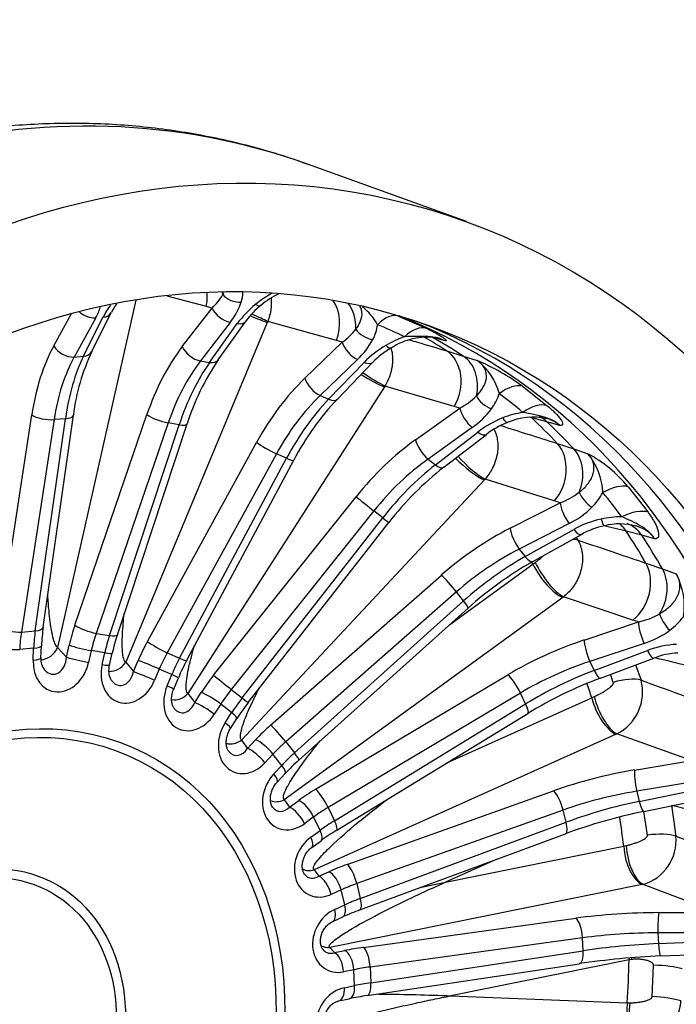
# Model space of a CAD drawing. Header units: millimetres. Extents: x 0 to 2970, y 0 to 2100.
# Tile 12 of 24: x 2084 to 2282, y 629 to 925. Entities that reach past the tile are written whole.
import ezdxf

# ---------------------------------------------------------------- set-up
doc = ezdxf.new("R2010")
doc.units = ezdxf.units.MM
doc.header["$LTSCALE"] = 10
doc.layers.add('CAP560B', color=7, linetype='Continuous')
doc.layers.add('Default', color=7, linetype='Continuous')

# ---------------------------------------------------------------- blocks, each defined once
blk = doc.blocks.new('SE1')
at = {"layer": 'CAP560B', "color": 7, "linetype": 'Continuous'}
for p, q in [((2218.68, 864.58), (2171.19, 881.74)), ((2119.29, 840.99), (2095.84, 736.63)), ((2140.53, 839.09), (2128.79, 842.21)), ((2106.12, 825.6), (2111.96, 837.31)), ((2133.31, 827.05), (2142.23, 838.63)), ((2142.23, 838.63), (2140.53, 839.09)), ((2094.67, 827.23), (2100.03, 836.97)), ((2107.27, 835.66), (2100.8, 823.91)), ((2103.63, 824.14), (2109.47, 835.84)), ((2158.84, 834.3), (2116.3, 732.19)), ((2147.7, 834.31), (2138.78, 822.72)), ((2144.13, 823.05), (2152.45, 834.73)), ((2158.96, 834.57), (2158.84, 834.3)), ((2179.6, 828.82), (2158.96, 834.57)), ((2198.25, 836.22), (2206.76, 832.46)), ((2141.51, 822.27), (2149.83, 833.95)), ((2181.32, 828.33), (2179.6, 828.82)), ((2211.9, 828.87), (2208.13, 829.98)), ((2209.63, 829.71), (2210.38, 829.5)), ((2170.1, 817.52), (2181.32, 828.33)), ((2212.75, 825.75), (2217.73, 824.2)), ((2100.8, 823.91), (2103.63, 824.14)), ((2138.78, 822.72), (2141.51, 822.27)), ((2185.97, 823.16), (2174.75, 812.35)), ((2217.73, 824.2), (2221.91, 822.83)), ((2177.28, 811.23), (2187.94, 822.29)), ((2179.92, 811.29), (2190.59, 822.35)), ((2194.04, 814.94), (2135, 722.78)), ((2194.21, 815.19), (2194.04, 814.94)), ((2214.98, 809.05), (2194.21, 815.19)), ((2235.54, 815.11), (2242.96, 809.28)), ((2174.75, 812.35), (2177.28, 811.23)), ((2203.43, 799.05), (2216.71, 808.53)), ((2216.71, 808.53), (2214.98, 809.05)), ((2078.24, 742.72), (2088.05, 806.53)), ((2094.75, 805.09), (2084.94, 741.28)), ((2089.11, 741.62), (2098.18, 805.37)), ((2091.5, 742.73), (2100.57, 806.48)), ((2098.18, 805.37), (2094.75, 805.09)), ((2101, 743.34), (2122.65, 806.59)), ((2242.89, 804.42), (2238.31, 805.65)), ((2129.06, 804.13), (2107.41, 740.88)), ((2111.44, 740.21), (2132.38, 803.58)), ((2113.79, 740.46), (2134.73, 803.82)), ((2132.38, 803.58), (2129.06, 804.13)), ((2220.43, 802.71), (2207.15, 793.22)), ((2246.71, 803.34), (2242.89, 804.42)), ((2209.35, 791.49), (2222.15, 801.36)), ((2211.9, 790.79), (2224.69, 800.66)), ((2122.81, 738.46), (2155.63, 798.27)), ((2246, 797.94), (2250.98, 796.29)), ((2250.98, 796.29), (2255.15, 794.86)), ((2161.57, 794.86), (2128.75, 735.04)), ((2132.47, 733.4), (2164.64, 793.5)), ((2134.63, 732.81), (2166.8, 792.91)), ((2164.64, 793.5), (2161.57, 794.86)), ((2207.15, 793.22), (2209.35, 791.49)), ((2224.07, 787), (2151.11, 708.81)), ((2224.28, 787.21), (2224.07, 787)), ((2245.1, 780.66), (2224.28, 787.21)), ((2267.25, 784.9), (2273.26, 777.25)), ((2142.7, 728.28), (2185.55, 781.94)), ((2231.83, 772.45), (2246.83, 780.11)), ((2246.83, 780.11), (2245.1, 780.66)), ((2190.88, 777.69), (2148.02, 724.02)), ((2151.27, 721.47), (2193.55, 775.59)), ((2193.55, 775.59), (2190.88, 777.69)), ((2153.09, 720.08), (2195.38, 774.2)), ((2249.55, 773.85), (2234.55, 766.2)), ((2236.34, 763.92), (2250.94, 772.08)), ((2238.64, 762.44), (2253.25, 770.59)), ((2251.68, 769.72), (2252.19, 768.89)), ((2271.37, 770.36), (2266.72, 771.58)), ((2275.25, 769.29), (2271.37, 770.36)), ((2234.55, 766.2), (2236.34, 763.92)), ((2213.68, 743.51), (2238.67, 761.67)), ((2238.67, 761.67), (2239.34, 762.19)), ((2272.64, 761.98), (2277.61, 760.25)), ((2159.81, 713.25), (2211.1, 758.31)), ((2277.61, 760.25), (2281.76, 758.74)), ((2247.63, 751.69), (2163.93, 690.89)), ((2215.69, 753.36), (2164.39, 708.3)), ((2217.85, 750.61), (2215.69, 753.36)), ((2247.86, 751.86), (2247.63, 751.69)), ((2268.66, 744.87), (2247.86, 751.86)), ((2167.02, 704.96), (2217.85, 750.61)), ((2168.36, 702.81), (2219.19, 748.46)), ((2254.08, 738.88), (2270.39, 744.29)), ((2270.39, 744.29), (2268.66, 744.87)), ((2084.94, 741.28), (2089.11, 741.62)), ((2107.41, 740.88), (2111.44, 740.21)), ((2090.83, 733.57), (2090.99, 737.15)), ((2098.51, 733.76), (2099.31, 737.32)), ((2272.07, 737.84), (2255.77, 732.44)), ((2088.63, 736.41), (2084.43, 736.07)), ((2088.47, 732.83), (2088.63, 736.41)), ((2095.84, 736.63), (2098.51, 733.76)), ((2105.95, 735.72), (2105.16, 732.16)), ((2110.01, 735.04), (2105.95, 735.72)), ((2109.22, 731.49), (2110.01, 735.04)), ((2111.46, 731.35), (2112.25, 734.9)), ((2128.75, 735.04), (2132.47, 733.4)), ((2257.06, 729.73), (2273.08, 735.73)), ((2116.3, 732.19), (2118.66, 729.38)), ((2118.66, 729.38), (2120.06, 732.75)), ((2255.77, 732.44), (2257.06, 729.73)), ((2258.97, 727.46), (2274.99, 733.46)), ((2269.54, 731.41), (2271.17, 726.79)), ((2126.4, 730.15), (2124.99, 726.78)), ((2130.14, 728.49), (2126.4, 730.15)), ((2128.74, 725.12), (2130.14, 728.49)), ((2173.38, 694.03), (2231.17, 728.42)), ((2262.82, 726.14), (2261.96, 728.58)), ((2130.71, 724.15), (2132.12, 727.53)), ((2135, 722.78), (2137.06, 720.09)), ((2137.06, 720.09), (2139.02, 723.14)), ((2148.02, 724.02), (2151.27, 721.47)), ((2234.92, 722.95), (2177.14, 688.56)), ((2236.48, 719.67), (2234.92, 722.95)), ((2256.37, 721.5), (2257.11, 721.87)), ((2144.86, 719.62), (2142.91, 716.58)), ((2148.13, 717.05), (2144.86, 719.62)), ((2179.04, 684.57), (2236.48, 719.67)), ((2212.81, 701.95), (2256.37, 721.5)), ((2146.18, 714.01), (2148.13, 717.05)), ((2179.73, 681.74), (2237.18, 716.83)), ((2147.76, 712.26), (2149.71, 715.31)), ((2263.67, 710.57), (2172.9, 669.81)), ((2263.92, 710.67), (2263.67, 710.57)), ((2284.62, 703.26), (2263.92, 710.67)), ((2151.11, 708.81), (2152.92, 706.33)), ((2152.92, 706.33), (2155.33, 708.91)), ((2164.39, 708.3), (2167.02, 704.96)), ((2160.55, 704.58), (2158.14, 702)), ((2163.2, 701.21), (2160.55, 704.58)), ((2160.79, 698.63), (2163.2, 701.21)), ((2269.2, 699.82), (2286.34, 702.64)), ((2161.81, 696.17), (2164.22, 698.76)), ((2287.01, 696.26), (2269.86, 693.44)), ((2182.84, 671.45), (2244.87, 693.57)), ((2269.86, 693.44), (2270.6, 690.4)), ((2270.6, 690.4), (2287.58, 693.89)), ((2163.93, 690.89), (2165.53, 688.67)), ((2165.53, 688.67), (2168.3, 690.68)), ((2271.96, 687.37), (2288.94, 690.87)), ((2177.14, 688.56), (2179.04, 684.57)), ((2247.73, 687.78), (2185.71, 665.67)), ((2248.63, 684.11), (2247.73, 687.78)), ((2273.06, 680.26), (2272.04, 687.39)), ((2280.31, 689.22), (2281.62, 679.95)), ((2172.78, 685.7), (2170.01, 683.69)), ((2174.69, 681.67), (2172.78, 685.7)), ((2186.79, 661.2), (2248.63, 684.11)), ((2171.93, 679.66), (2174.69, 681.67)), ((2186.67, 657.78), (2248.51, 680.69)), ((2172.23, 676.57), (2174.99, 678.58)), ((2212.4, 666.12), (2265.95, 676.92)), ((2265.95, 676.92), (2266.73, 677.11)), ((2227.59, 672.94), (2212.4, 666.12)), ((2172.9, 669.81), (2174.35, 667.91)), ((2174.35, 667.91), (2177.35, 669.25)), ((2185.71, 665.67), (2186.79, 661.2)), ((2271.5, 665.41), (2177.63, 646.49)), ((2181.01, 663.79), (2178.01, 662.44)), ((2182.1, 659.29), (2181.01, 663.79)), ((2271.76, 665.46), (2271.5, 665.41)), ((2292.29, 657.65), (2271.76, 665.46)), ((2179.1, 657.94), (2182.1, 659.29)), ((2276.52, 656.96), (2293.99, 657)), ((2178.51, 654.33), (2181.51, 655.68)), ((2187.75, 646.51), (2251.6, 655.28)), ((2293.7, 650.92), (2276.23, 650.89)), ((2276.23, 650.89), (2276.38, 647.66)), ((2253.57, 649.39), (2189.72, 640.62)), ((2253.76, 645.48), (2253.57, 649.39)), ((2276.38, 647.66), (2293.82, 648.41)), ((2177.63, 646.49), (2179, 644.94)), ((2179, 644.94), (2182.1, 645.56)), ((2189.95, 635.88), (2253.76, 645.48)), ((2267.57, 642.78), (2214.02, 631.98)), ((2268.35, 642.88), (2267.57, 642.78)), ((2277.03, 643.94), (2294.47, 644.69)), ((2184.87, 639.81), (2181.77, 639.19)), ((2185.1, 635.03), (2184.87, 639.81)), ((2188.86, 632.03), (2252.67, 641.63)), ((2189.72, 640.62), (2189.95, 635.88)), ((2274.5, 631.75), (2274.91, 641.17)), ((2182, 634.4), (2185.1, 635.03)), ((2180.35, 630.46), (2183.45, 631.08)), ((2214.02, 631.98), (2267.01, 629.86)), ((2267.01, 629.86), (2267.78, 629.86))]:
    blk.add_line(p, q, dxfattribs=at)
for centre, radius, start, end in [((2140.9, 843.74), 10.65, 341.7074, 357.6062), ((2130.97, 851.03), 16.75, 312.2408, 330.056), ((2132.09, 846.75), 19.96, 321.4279, 341.45), ((2176.01, 814.14), 32.9, 118.5053, 129.0543), ((2172.65, 820.95), 24.26, 115.347, 130.1939), ((2093.28, 843.78), 16.17, 329.8704, 342.5127), ((2133.55, 823.52), 27.05, 143.7028, 152.8998), ((2130.56, 827.88), 20.84, 144.9189, 153.0948), ((2173.8, 816.65), 29.56, 128.7921, 144.1811), ((2171.24, 821.27), 23.11, 128.0254, 144.3829), ((2176.19, 825.01), 17.98, 28.5389, 51.1213), ((2170.13, 844.24), 19.45, 305.1434, 322.105), ((2178.54, 835.49), 13.58, 332.2213, 351.9943), ((2170.19, 839.97), 23.06, 313.1964, 332.0425), ((2210.4, 800.39), 31.36, 109.1836, 120.4792), ((2207.03, 809.94), 19.94, 82.5073, 123.2512), ((2163.33, 798.65), 63.24, 154.7714, 172.8825), ((2210.03, 800.82), 30.8, 120.29, 135.8121), ((2207.85, 805.78), 23.93, 119.4391, 136.1633), ((2204.02, 781.84), 72.7, 145.4651, 162.3979), ((2195.93, 761.06), 67.01, 53.7583, 67.1852), ((2210.75, 808.17), 18.43, 14.6954, 52.7096), ((2240.3, 754.29), 83.04, 136.6522, 152.2802), ((2206.65, 827.5), 21.46, 297.9296, 314.5182), ((2213.1, 818.03), 16.31, 323.3997, 341.4629), ((2205.94, 823.43), 25.28, 304.9665, 323.266), ((2241.04, 776.77), 31.01, 111.5724, 127.5343), ((2240.51, 778.29), 29.4, 99.5243, 111.7046), ((2238.72, 786.66), 19.18, 77.4366, 113.8181), ((2239.21, 782.17), 23.5, 110.4731, 128.1159), ((2235.6, 758.78), 41.04, 39.5301, 61.5405), ((2240.19, 782.37), 19.49, 2.3738, 39.8571), ((2270.22, 716.21), 94.68, 128.0268, 142.2341), ((2238.83, 801.48), 22.82, 290.5265, 307.0383), ((2243.27, 791.93), 18.59, 314.8675, 331.8854), ((2237.63, 797.66), 26.63, 296.5924, 314.7662), ((2265.8, 745.46), 30.49, 102.5683, 119.1698), ((2265.17, 748.47), 27.41, 89.527, 102.6535), ((2264.75, 750.56), 23.09, 101.5379, 119.8298), ((2264.76, 755.43), 18.34, 74.6549, 104.6096), ((2292.13, 667.47), 108.99, 119.3868, 132.0031), ((2263.34, 749.04), 20.82, 351.2575, 27.7779), ((2265.12, 767.33), 23.64, 282.8913, 299.5018), ((2267.75, 758.14), 20.29, 306.3791, 322.8063), ((2148.77, 734.66), 57.83, 171.98, 177.5388), ((2169.81, 722), 58.99, 161.7623, 167.3649), ((2263.67, 763.75), 27.24, 287.9777, 306.3011), ((2283.48, 708.05), 29.57, 93.2572, 110.5987), ((2283.12, 712.64), 22.33, 92.2895, 111.3339), ((2095.93, 733.04), 5.13, 174.1283, 219.045), ((2188.06, 704.23), 60.59, 151.857, 157.39), ((2304.42, 606.57), 129.15, 110.6053, 121.3764), ((2257.49, 723.26), 14.13, 297.0692, 14.4925), ((2202.43, 681.51), 62.62, 141.9813, 147.3405), ((2212.19, 653.93), 65.65, 131.886, 136.9446), ((2304.74, 527.9), 162.81, 101.6158, 110.2052), ((2216.77, 620.96), 71.18, 121.3609, 125.9428), ((2267.97, 678.64), 13.72, 286.0469, 5.4714), ((2215.22, 580.4), 82.48, 110.2467, 114.1216), ((2286.8, 411.3), 232.85, 92.4053, 98.4287), ((2205.15, 522.9), 110.34, 98.4909, 101.3444)]:
    blk.add_arc(centre, radius, start, end, dxfattribs=at)
for centre, major_axis, ratio, start_param, end_param in [((2076, 618.42), (95.19, 263.32), 0.827748, 0, 3.141593), ((2130.9, 840.65), (-3.08, -11.6), 0.810953, 1.651443, 2.011648), ((2135.71, 839.29), (-3.42, -11.5), 0.810001, -4.186483, -4.113728), ((2014.37, 652.71), (220.73, 144.86), 0.582452, 0.540012, 0.543868), ((2149.56, 844.08), (4.77, -1.49), 0.709786, 3.945401, 5.232311), ((2170.74, 832.76), (-3.22, -11.56), 0.805316, 1.452614, 2.5591), ((2105.28, 839.36), (4.38, -2.41), 0.644102, 4.355506, 5.493415), ((2107.49, 839.54), (-4.47, 2.23), 0.666094, 2.32568, 3.142686), ((2146.24, 837.99), (3.96, -3.05), 0.552725, 3.916746, 5.459619), ((2153.82, 843.37), (-3.15, 3.88), 0.36235, 2.426207, 3.148341), ((2175.58, 831.33), (3.56, 11.46), 0.806418, 5.03904, 5.800689), ((2109.48, 606.32), (83.84, 231.94), 0.827748, 3.168547, 6.256231), ((2116.39, 603.82), (-83.9, -232.1), 0.827748, 0.018478, 3.123114), ((2148.38, 837.63), (-4.07, 2.9), 0.575962, 2.296803, 3.14127), ((2151.45, 837.58), (9.23, -3.85), 0.032399, -1.306955, -0.629845), ((2151.57, 837.86), (9.09, -4.17), 0.015903, 0.629555, 1.28356), ((2194.19, 825.47), (4.35, 10.64), 0.546265, 0.049325, 0.950639), ((2189.6, 832.69), (4.45, -2.27), 0.622488, 3.939125, 5.226035), ((2016.26, 652.15), (237.6, 128.71), 0.619963, 0.423399, 0.469841), ((2202.3, 821.89), (4.96, 10.38), 0.573591, 0.081636, 0.982949), ((2094.8, 611.62), (83.57, 231.18), 0.827748, 6.09472, 6.134145), ((2099.41, 609.96), (83.67, 231.47), 0.827748, 6.093346, 6.148036), ((2117.77, 786.63), (-5.01, 54.77), 0.55378, 0.686699, 1.148841), ((2098.82, 827.61), (4.38, -2.41), 0.644102, 3.950542, 5.493415), ((2101.65, 827.84), (-4.47, 2.23), 0.666094, 2.32568, 3.141593), ((2150.58, 786.37), (8.75, 54.3), 0.583557, 0.822617, 1.284759), ((2137.32, 826.4), (3.96, -3.05), 0.552725, 3.916746, 5.459619), ((2185.02, 826.69), (3.47, -3.6), 0.458892, 3.865871, 5.408744), ((2193.54, 830.95), (-2.53, 4.31), 0.271604, 2.354559, 3.15065), ((2207.27, 815.21), (-3.4, -11.51), 0.800598, 1.255936, 2.903831), ((2121.92, 787.01), (-4.6, 49.79), 0.556663, 0.686086, 1.148228), ((2122.14, 787.02), (-3.55, 49.88), 0.493079, 0.697189, 1.159331), ((2154.59, 785.72), (7.93, 49.37), 0.586446, 0.822326, 1.284468), ((2140.06, 825.95), (-4.07, 2.9), 0.575962, 2.296803, 3.141593), ((2212.13, 813.7), (3.72, 11.41), 0.80373, 4.841109, 6.067203), ((2154.81, 785.68), (8.4, 49.29), 0.522855, 0.82758, 1.289722), ((2186.99, 825.82), (-3.6, 3.47), 0.48236, 2.249878, 3.141845), ((2181.8, 778.16), (22.35, 50.26), 0.589068, 0.967437, 1.429579), ((2173.79, 815.88), (3.47, -3.6), 0.458892, 3.865871, 5.408744), ((2187.62, 820.07), (8.42, -5.39), 0.148156, 4.74044, 5.669232), ((2187.78, 820.32), (8.23, -5.68), 0.099607, 4.758852, 5.673521), ((2229.74, 805.35), (6.83, 9.25), 0.529984, 0.186715, 1.088029), ((2185.49, 776.52), (20.32, 45.68), 0.591959, 0.967551, 1.429693), ((2185.69, 776.43), (20.16, 45.76), 0.528367, 0.965505, 1.427646), ((2176.32, 814.76), (-3.6, 3.47), 0.48236, 2.249878, 3.141593), ((2225.69, 811.57), (4.05, -2.94), 0.528598, 3.910186, 5.197096), ((2017.96, 651.12), (252.76, 109.92), 0.656609, 0.31688, 0.363322), ((2219.92, 805.97), (2.91, -4.07), 0.366704, 3.800694, 5.343567), ((2236.82, 799.78), (7.39, 8.82), 0.551934, 0.22009, 1.121403), ((2092.2, 806.91), (4.94, -0.76), 0.340975, 3.771122, 5.307585), ((2095.62, 807.19), (-4.95, 0.7), 0.347587, 2.162162, 3.140189), ((2126.66, 805.94), (4.73, -1.62), 0.229183, 3.78404, 5.320503), ((2229.13, 808.87), (-1.84, 4.65), 0.189601, 2.270602, 3.143467), ((2094.8, 611.62), (83.57, 231.18), 0.827748, -0.397905, -0.345963), ((2236.06, 794.89), (-3.29, -11.54), 0.841488, 2.740074, 3.020284), ((2129.98, 805.39), (-4.75, 1.57), 0.23617, 2.176434, 3.140297), ((2099.41, 609.96), (83.67, 231.47), 0.827748, -0.399279, -0.344589), ((2210.06, 762.38), (-34.32, -42.98), 0.57007, 4.250369, 4.712511), ((2206.64, 796.49), (2.91, -4.07), 0.366704, 3.800694, 5.343567), ((2221.64, 804.62), (-3.05, 3.96), 0.389378, 2.188089, 3.142739), ((2159.33, 796.63), (4.38, -2.41), 0.1139, 3.775834, 5.312297), ((2238.9, 788.75), (-3.6, -11.45), 0.797005, 1.060891, 2.708786), ((2243.76, 787.15), (-3.9, -11.35), 0.802054, 1.50248, 2.728573), ((2162.39, 795.27), (-4.41, 2.36), 0.120956, 2.169474, 3.141593), ((2213.27, 759.81), (31.24, 39.04), 0.572955, 1.109261, 1.571403), ((2218.9, 793.75), (7.31, -6.82), 0.257437, 4.470126, 5.706166), ((2219.11, 793.96), (7.08, -7.06), 0.208605, 4.490955, 5.713937), ((2213.44, 759.68), (30.6, 39.54), 0.509368, 1.100492, 1.562634), ((2208.84, 794.75), (-3.05, 3.96), 0.389378, 2.188089, 3.141593), ((2259.97, 776.54), (8.81, 7.39), 0.48991, 0.312002, 1.213315), ((2188.76, 779.37), (3.91, -3.12), 0.000163, 3.747788, 5.284251), ((2256.25, 781.64), (3.56, -3.51), 0.43222, 3.863432, 5.150342), ((2019.4, 649.68), (265.88, 87.91), 0.691606, 0.221733, 0.268175), ((2249.42, 776.73), (2.27, -4.45), 0.280191, 3.722925, 5.265798), ((2191.44, 777.27), (-3.94, 3.08), 0.006981, 2.14262, 3.141593), ((2259.04, 778.1), (-1.08, 4.88), 0.119926, 2.175628, 3.147975), ((2265.71, 769.25), (9.26, 6.82), 0.506785, 0.343456, 1.24477), ((2234.12, 739.7), (-43.66, -33.45), 0.527404, 4.376983, 4.839125), ((2234.42, 769.08), (2.27, -4.45), 0.280191, 3.722925, 5.265798), ((2258.61, 763.68), (-2.89, -11.65), 0.831766, 2.501221, 2.804487), ((2263.15, 762.48), (-3.21, -11.56), 0.836838, 2.524544, 3.07648), ((2250.81, 774.96), (-2.44, 4.37), 0.301079, 2.11334, 3.141593), ((2094.8, 611.62), (83.57, 231.18), 0.827748, -0.607344, -0.555402), ((2099.41, 609.96), (83.67, 231.47), 0.827748, -0.608718, -0.554029), ((2245.22, 762.65), (8.62, 5.07), 0.462627, 0.409902, 0.662723), ((2236.71, 736.32), (39.73, 30.36), 0.530281, 1.236117, 1.698259), ((2236.85, 736.14), (-38.92, -31.4), 0.466703, 4.364514, 4.826656), ((2236.21, 766.8), (-2.44, 4.37), 0.301079, 2.11334, 3.141593), ((2070.72, 620.33), (78.8, 217.99), 0.827748, -0.609846, -0.606524), ((2243.94, 759.76), (5.88, -8.09), 0.355468, 4.229349, 5.765238), ((2244.18, 759.92), (5.62, -8.27), 0.306326, 4.23502, 5.775528), ((2264.24, 754.55), (-3.82, -11.38), 0.794695, 0.866959, 2.514854), ((2213.69, 754.94), (3.3, -3.76), 0.107055, 1.046307, 2.58277), ((2269.09, 752.86), (-4.07, -11.29), 0.801464, 1.305897, 2.53199), ((2215.85, 752.18), (-3.34, 3.72), 0.100775, 3.141593, 4.186761), ((2279.95, 744.21), (2.99, -4.01), 0.337566, 3.801665, 5.088575), ((2082.39, 743.1), (4.94, -0.76), 0.340975, 3.771122, 5.307585), ((2086.55, 743.44), (-4.95, 0.7), 0.347587, 2.162162, 3.141593), ((2118.78, 730.48), (5.57, 34.55), 0.583557, 1.284759, 1.466118), ((2105.01, 742.7), (4.73, -1.62), 0.229183, 3.78404, 5.320503), ((2272.23, 740.25), (1.57, -4.75), 0.203134, 3.633849, 5.176722), ((2101.3, 730.43), (-2.78, 29.87), 0.558583, 1.147813, 1.329172), ((2103.42, 730.61), (-2.11, 29.93), 0.491148, 1.159598, 1.340958), ((2122.79, 729.83), (4.75, 29.62), 0.588372, 1.284271, 1.46563), ((2124.84, 729.49), (5.05, 29.57), 0.520927, 1.289848, 1.471207), ((2109.04, 742.03), (-4.75, 1.57), 0.23617, 2.176434, 3.141593), ((2081.8, 737.03), (5, -0.22), 0.198241, 3.741649, 5.277538), ((2085.99, 737.37), (-5, 0.22), 0.198241, 2.135946, 3.140451), ((2103.32, 736.67), (4.88, -1.1), 0.084773, 3.766863, 5.302752), ((2139.46, 725.66), (-14.22, -31.98), 0.589068, 4.571172, 4.752531), ((2126.5, 736.81), (4.38, -2.41), 0.1139, 3.775834, 5.312297), ((2252.94, 711.11), (-50.04, -22.84), 0.462953, 4.481827, 4.943969), ((2255.93, 734.85), (1.57, -4.75), 0.203134, 3.633849, 5.176722), ((2091.83, 737.27), (3.66, 3.41), 0.740009, 3.879006, 5.233832), ((2094.33, 734.59), (-0.37, 5.99), 0.697839, 2.461577, 4.530402), ((2102.52, 733.12), (4.88, -1.1), 0.084773, 3.766863, 5.302752), ((2107.38, 736), (-4.88, 1.1), 0.084773, 2.16116, 3.140564), ((2143.15, 724.02), (12.2, 27.41), 0.593885, 1.42977, 1.611129), ((2273.24, 738.14), (-1.75, 4.68), 0.221322, 2.026975, 3.141593), ((2096.97, 733.64), (3.03, 10.07), 0.789314, 1.88185, 4.802714), ((2085.84, 733.79), (-5, 0.22), 0.198241, 2.135946, 3.141593), ((2117.46, 730.24), (3.48, 9.95), 0.785237, 1.717709, 4.638573), ((2106.58, 732.44), (-4.88, 1.1), 0.084773, 2.16116, 3.141593), ((2112.61, 733.83), (3.83, 3.21), 0.776751, 3.841026, 5.075638), ((2123.76, 731.11), (4.62, -1.92), 0.032399, 0.975857, 2.511747), ((2145.05, 723.18), (-12.09, -27.46), 0.526439, 4.56919, 4.750549), ((2130.22, 735.17), (-4.41, 2.36), 0.120956, 2.169474, 3.141593), ((2254.78, 707.08), (45.53, 20.69), 0.465823, 1.341044, 1.803186), ((2114.82, 731.19), (0.21, 5.95), 0.684175, 2.506875, 4.425942), ((2122.35, 727.73), (4.62, -1.92), 0.032399, 0.975857, 2.511747), ((2127.5, 729.45), (-4.62, 1.92), 0.032399, 3.142347, 4.11745), ((2158.29, 715.83), (-21.84, -27.35), 0.57007, 4.712511, 4.89387), ((2145.91, 725.71), (3.91, -3.12), 0.000163, 3.747788, 5.284251), ((2233.01, 724.39), (2.56, -4.3), 0.20307, 1.112881, 2.649344), ((2254.88, 706.87), (-44.8, -22.21), 0.402253, 4.46796, 4.930102), ((2257.22, 732.14), (-1.75, 4.68), 0.221322, 2.026975, 3.141593), ((2136.36, 721.87), (3.92, 9.77), 0.786798, 1.554393, 4.475258), ((2126.1, 726.08), (-4.62, 1.92), 0.032399, 3.141593, 4.11745), ((2070.72, 620.33), (78.8, 217.99), 0.827748, -0.819286, -0.797821), ((2263.42, 722.27), (9.49, 3.14), 0.386505, 0.500374, 1.506848), ((2131.79, 725.34), (3.96, 3.05), 0.813858, 3.782662, 4.910088), ((2142.23, 720.58), (4.21, -2.7), 0.148156, 0.99175, 2.52764), ((2161.5, 713.26), (-18.75, -23.42), 0.574879, 4.713324, 4.894683), ((2261.89, 719.7), (3.84, -9.23), 0.388499, 4.318289, 5.858796), ((2133.72, 722.83), (0.74, 5.81), 0.67883, 2.536646, 4.310749), ((2140.28, 717.53), (4.21, -2.7), 0.148156, 0.99175, 2.52764), ((2163.16, 711.96), (-18.35, -23.73), 0.507439, 4.704016, 4.885375), ((2149.15, 723.16), (-3.94, 3.08), 0.006981, 2.14262, 3.141593), ((2234.57, 721.1), (-2.61, 4.27), 0.197601, 3.141593, 4.252165), ((2261.64, 719.59), (4.1, -9.12), 0.437962, 4.311591, 5.84748), ((2145.5, 718), (-4.21, 2.7), 0.148156, 3.141949, 4.133343), ((2152.86, 708.9), (4.31, 9.56), 0.793893, 1.388174, 4.309039), ((2143.55, 714.96), (-4.21, 2.7), 0.148156, 3.143128, 4.133343), ((2174.45, 701.4), (-27.79, -21.29), 0.527404, 4.839125, 5.020484), ((2162.39, 709.87), (3.3, -3.76), 0.107055, 1.046307, 2.58277), ((2148.53, 712.18), (4.04, 2.94), 0.849708, 3.713729, 4.733034), ((2157.92, 705.54), (3.66, -3.41), 0.257437, 1.028683, 2.564573), ((2177.04, 698.03), (-23.86, -18.19), 0.532199, 4.840344, 5.021703), ((2150.22, 709.86), (1.19, 5.6), 0.681954, 2.620387, 4.183793), ((2155.51, 702.95), (3.66, -3.41), 0.257437, 1.028683, 2.564573), ((2178.38, 696.32), (-23.34, -18.85), 0.464769, 4.826338, 5.007697), ((2165.02, 706.53), (-3.34, 3.72), 0.100775, 3.141593, 4.186761), ((2160.57, 702.17), (-3.66, 3.41), 0.257437, 3.141593, 4.170276), ((2166.23, 691.89), (4.62, 9.33), 0.806021, 1.214803, 4.135667), ((2158.16, 699.58), (-3.66, 3.41), 0.257437, 3.145336, 4.170276), ((2265.69, 677.88), (-53.67, -12.04), 0.379547, 4.562326, 5.024468), ((2270.21, 695.3), (0.81, -4.93), 0.138899, 3.534779, 5.077652), ((2187.24, 683.01), (-31.84, -14.53), 0.462953, -1.339216, -1.157857), ((2175.23, 689.99), (2.56, -4.3), 0.20307, 1.112881, 2.649344), ((2245.88, 689.05), (1.68, -4.71), 0.283685, 1.198327, 2.73479), ((2266.71, 673.36), (48.82, 10.86), 0.382415, 1.421487, 1.883629), ((2162.09, 694.92), (4.05, 2.93), 0.882734, 3.640357, 4.53818), ((2170.14, 686.65), (2.94, -4.05), 0.355468, 1.087756, 2.623646), ((2266.77, 673.12), (-48.36, -12.72), 0.318849, 4.549573, 5.011715), ((2270.95, 692.27), (-1.01, 4.9), 0.153594, 1.930267, 3.140512), ((2163.59, 692.85), (1.56, 5.35), 0.693338, 2.677843, 4.042608), ((2167.38, 684.64), (2.94, -4.05), 0.355468, 1.087756, 2.623646), ((2189.08, 678.98), (-27.33, -12.38), 0.467736, -1.337859, -1.1565), ((2190.05, 676.95), (-26.87, -13.35), 0.400315, -1.353435, -1.172075), ((2177.12, 686), (-2.61, 4.27), 0.197601, 3.141593, 4.252165), ((2246.77, 685.38), (-1.74, 4.69), 0.279267, 3.141593, 4.336481), ((2070.72, 620.33), (78.8, 217.99), 0.827748, -1.028725, -0.988575), ((2172.05, 682.63), (-2.94, 4.05), 0.355468, 3.141593, 4.229349), ((2273.45, 677.35), (-9.92, -1.23), 0.29349, 3.709116, 4.715591), ((2175.89, 671.59), (4.78, 9.13), 0.822142, 1.028772, 3.949636), ((2169.29, 680.62), (-2.94, 4.05), 0.355468, 3.147566, 4.229349), ((2271.23, 675.01), (1.98, -9.8), 0.501316, 4.416838, 5.952727), ((2271.49, 675.06), (1.76, -9.84), 0.451534, 4.422578, 5.963086), ((2171.89, 674.33), (3.98, 3.03), 0.911492, 3.565141, 4.31597), ((2196.09, 661.47), (-34.16, -7.66), 0.379547, -1.258717, -1.077358), ((2178.37, 664.74), (2.05, -4.56), 0.437962, 1.169998, 2.705888), ((2183.85, 666.94), (1.68, -4.71), 0.283685, 1.198327, 2.73479), ((2173.25, 672.54), (1.82, 5.09), 0.712074, 2.716556, 3.882992), ((2175.37, 663.39), (2.05, -4.56), 0.437962, 1.169998, 2.705888), ((2197.11, 656.95), (-29.3, -6.48), 0.384325, -1.257453, -1.076094), ((2197.66, 654.68), (-29.01, -7.67), 0.31691, -1.271785, -1.090426), ((2184.94, 662.47), (-1.74, 4.69), 0.279267, 3.141593, 4.336481), ((2181.41, 648.88), (4.76, 9.01), 0.840404, 0.822651, 3.743516), ((2176.46, 658.89), (-2.05, 4.56), 0.437962, 3.135237, 4.311591), ((2179.46, 660.24), (-2.05, 4.56), 0.437962, 3.141593, 4.311591), ((2271.82, 641.44), (-54.99, -1.56), 0.280835, 4.61878, 5.080922), ((2276.66, 652.16), (0.01, -5), 0.090296, 3.427376, 4.970249), ((2251.74, 650.48), (0.68, -4.95), 0.345376, 1.30131, 2.837773), ((2271.96, 636.64), (49.99, 1.33), 0.283705, 1.477792, 1.939934), ((2177.49, 651.29), (3.75, 3.3), 0.934726, 3.481073, 4.052479), ((2178.77, 649.83), (1.97, 4.87), 0.735915, -3.495441, -3.45092), ((2178.77, 649.83), (1.97, 4.87), 0.735915, 2.832265, 3.698631), ((2179.13, 640.14), (0.99, -4.9), 0.501316, 1.275245, 2.811135), ((2200.62, 637.7), (-34.99, -1), 0.280835, -1.202263, -1.020904), ((2182.23, 640.76), (0.99, -4.9), 0.501316, 1.275245, 2.811135), ((2187.89, 641.71), (0.68, -4.95), 0.345376, 1.30131, 2.837773), ((2251.93, 646.58), (-0.74, 4.94), 0.342202, 3.141593, 4.43846), ((2271.97, 636.39), (-49.9, -3.38), 0.220141, 4.608988, 5.07113), ((2276.81, 648.94), (-0.21, 5), 0.100854, 1.824764, 3.140293), ((2070.72, 620.33), (78.8, 217.99), 0.827748, -1.238165, -1.181219), ((2272.85, 640.87), (1.98, -9.8), 0.501316, 4.355473, 4.416838), ((2273.11, 640.92), (1.81, -9.84), 0.450483, 4.372348, 4.429668), ((2200.76, 632.91), (-30, -0.76), 0.285617, -1.201249, -1.01989), ((2275.27, 639.07), (-10, 0.27), 0.208753, 3.746842, 4.753317), ((2182.56, 624.75), (4.49, 9.03), 0.857754, 0.587688, 3.508552), ((2179.36, 635.36), (-0.99, 4.9), 0.501316, 3.141939, 4.416838), ((2182.46, 635.98), (-0.99, 4.9), 0.501316, 3.141593, 4.416838), ((2200.87, 630.49), (-29.94, -2.07), 0.218205, -1.21228, -1.030921), ((2188.12, 636.97), (-0.74, 4.94), 0.342202, 3.141593, 4.43846), ((2274.86, 629.85), (-9.98, 0.61), 0.187649, 3.75371, 4.760185), ((2272.28, 627.95), (-0.4, -9.99), 0.542759, 4.542157, 6.078046), ((2272.54, 627.94), (-0.54, -9.99), 0.492675, 4.544785, 6.085292)]:
    blk.add_ellipse(centre, major_axis=major_axis, ratio=ratio, start_param=start_param, end_param=end_param, dxfattribs=at)
for centre, major_axis in [((2123.49, 601.25), (95.19, 263.32)), ((2123.49, 601.25), (83.9, 232.1)), ((2081.27, 616.51), (33.15, 91.69)), ((2081.01, 616.61), (32.2, 89.09)), ((2072.57, 619.66), (-17.46, -48.31)), ((2072.25, 619.77), (16.5, 45.65))]:
    blk.add_ellipse(centre, major_axis=major_axis, ratio=0.827748, dxfattribs=at)
for points, knots in [([(2171.45, 881.61), (2170.59, 881.93), (2167.14, 883.24), (2160.26, 885.41), (2151.41, 887.87), (2142.35, 889.93), (2133.21, 891.58), (2123.99, 892.83), (2114.7, 893.68), (2105.35, 894.11), (2095.95, 894.13), (2086.53, 893.75), (2077.08, 892.95), (2067.63, 891.75), (2058.19, 890.13), (2048.78, 888.11), (2039.4, 885.68), (2030.07, 882.85), (2020.81, 879.63), (2011.63, 876.01), (2002.54, 872), (1993.56, 867.61), (1984.7, 862.84), (1975.98, 857.7), (1967.4, 852.2), (1958.99, 846.35), (1950.76, 840.16), (1942.71, 833.62), (1934.86, 826.77), (1927.22, 819.6), (1919.81, 812.12), (1912.63, 804.36), (1905.7, 796.31), (1899.03, 788), (1892.62, 779.43), (1886.48, 770.62), (1880.64, 761.59), (1875.08, 752.34), (1869.83, 742.88), (1864.88, 733.25), (1860.25, 723.43), (1855.95, 713.47), (1851.97, 703.35), (1848.33, 693.11), (1845.03, 682.76), (1842.07, 672.31), (1839.47, 661.78), (1837.22, 651.18), (1835.33, 640.53), (1833.8, 629.84), (1832.63, 619.13), (1831.83, 608.42), (1831.4, 597.73), (1831.34, 587.06), (1831.64, 576.43), (1832.32, 565.87), (1833.36, 555.38), (1834.78, 544.98), (1836.56, 534.69), (1838.7, 524.53), (1841.21, 514.51), (1844.07, 504.64), (1847.28, 494.95), (1850.85, 485.44), (1854.76, 476.14), (1859, 467.05), (1863.57, 458.2), (1868.47, 449.59), (1873.68, 441.23), (1879.2, 433.15), (1885.01, 425.36), (1891.11, 417.85), (1897.49, 410.66), (1904.13, 403.78), (1911.03, 397.23), (1918.17, 391.02), (1925.55, 385.16), (1933.14, 379.64), (1940.95, 374.49), (1948.95, 369.7), (1957.15, 365.29), (1965.46, 361.28), (1973.52, 357.81), (1978.31, 356.05), (1980.78, 355.15)], [0, 0, 0, 0, 0.003257, 0.015311, 0.027364, 0.039419, 0.051478, 0.063545, 0.075623, 0.087713, 0.099819, 0.111942, 0.124084, 0.136247, 0.148431, 0.160638, 0.172867, 0.185119, 0.197393, 0.209689, 0.222007, 0.234344, 0.246701, 0.259075, 0.271465, 0.283871, 0.29629, 0.308721, 0.321164, 0.333615, 0.346075, 0.358543, 0.371016, 0.383495, 0.395978, 0.408466, 0.420956, 0.433449, 0.445945, 0.458442, 0.470941, 0.483442, 0.495944, 0.508448, 0.520952, 0.533457, 0.545963, 0.558469, 0.570976, 0.583483, 0.59599, 0.608496, 0.621001, 0.633504, 0.646005, 0.658504, 0.670998, 0.683487, 0.69597, 0.708445, 0.720912, 0.733369, 0.745814, 0.758246, 0.770663, 0.783063, 0.795446, 0.807809, 0.820151, 0.832471, 0.844769, 0.857043, 0.869293, 0.881519, 0.893721, 0.905901, 0.918058, 0.930194, 0.942312, 0.954412, 0.966497, 0.978571, 0.990635, 1, 1, 1, 1]), ([(2159.98, 841.57), (2159.98, 841.56), (2160.02, 841.18), (2160.08, 840.11), (2159.98, 838.37), (2159.61, 836.4), (2159.17, 835.17), (2158.96, 834.57)], [0.6350138, 0.6350138, 0.6350138, 0.6350138, 0.6363964, 0.6970815, 0.8034833, 0.9044543, 1, 1, 1, 1]), ([(2185.48, 832.29), (2185.78, 832.69), (2186.05, 833.1), (2186.53, 833.93), (2186.73, 834.35), (2187.21, 835.62), (2187.38, 836.49), (2187.26, 837.75), (2187.17, 838.17), (2186.91, 838.77), (2186.81, 838.97), (2186.67, 839.18), (2186.66, 839.2), (2186.65, 839.22)], [0, 0, 0, 0, 0.125, 0.125, 0.25, 0.25, 0.5, 0.5, 0.625, 0.625, 0.6875, 0.6875, 0.6935809, 0.6935809, 0.6935809, 0.6935809]), ([(2206.76, 832.46), (2207.8, 831.96), (2208.74, 831.49), (2210.38, 830.59), (2211.07, 830.18), (2212.1, 829.48), (2212.46, 829.18), (2212.6, 828.9), (2212.59, 828.83), (2212.39, 828.78), (2212.19, 828.79), (2211.9, 828.87)], [0, 0, 0, 0, 0.25, 0.25, 0.5, 0.5, 0.75, 0.75, 0.875, 0.875, 1, 1, 1, 1]), ([(2211.9, 828.87), (2211.14, 829.31), (2210.23, 829.62), (2208.4, 829.97), (2207.46, 830.02), (2204.53, 830.11), (2202.39, 830.07), (2200.1, 830.01)], [0, 0, 0, 0, 0.25, 0.25, 0.5, 0.5, 1, 1, 1, 1]), ([(2201.56, 829.07), (2202.36, 828.83), (2203.15, 828.59), (2203.95, 828.36), (2206.88, 827.49), (2209.81, 826.62), (2212.75, 825.75)], [0.4525903, 0.4525903, 0.4525903, 0.4525903, 0.5693483, 0.5693483, 0.5693483, 1, 1, 1, 1]), ([(2210.43, 829.51), (2210.38, 829.53), (2210.32, 829.54), (2209.97, 829.65), (2209.66, 829.73), (2209.27, 829.8), (2209.21, 829.82), (2209.14, 829.83)], [0.11365328, 0.11365328, 0.11365328, 0.11365328, 0.125, 0.125, 0.1875, 0.1875, 0.20023653, 0.20023653, 0.20023653, 0.20023653]), ([(2211.9, 828.87), (2211.65, 829.01), (2211.39, 829.14), (2210.9, 829.35), (2210.67, 829.43), (2210.43, 829.51)], [0, 0, 0, 0, 0.0625, 0.0625, 0.1136533, 0.1136533, 0.1136533, 0.1136533]), ([(2196.02, 826.57), (2196.15, 826.14), (2196.4, 825.01), (2196.52, 823.45), (2196.46, 821.94), (2196.27, 820.47), (2195.86, 818.74), (2195.15, 816.86), (2194.52, 815.74), (2194.21, 815.19)], [0.3874126, 0.3874126, 0.3874126, 0.3874126, 0.462211, 0.5766502, 0.6363964, 0.6970815, 0.8034833, 0.9044543, 1, 1, 1, 1]), ([(2221.7, 812.19), (2222.49, 812.99), (2223.15, 813.82), (2224.18, 815.59), (2224.55, 816.54), (2224.8, 818.46), (2224.68, 819.44), (2223.78, 821.3), (2222.99, 822.16), (2221.91, 822.83)], [0, 0, 0, 0, 0.25, 0.25, 0.5, 0.5, 0.75, 0.75, 1, 1, 1, 1]), ([(2242.96, 809.28), (2243.87, 808.52), (2244.66, 807.79), (2246.02, 806.41), (2246.58, 805.76), (2247.35, 804.63), (2247.58, 804.13), (2247.58, 803.61), (2247.52, 803.47), (2247.24, 803.3), (2247.02, 803.28), (2246.71, 803.34)], [0, 0, 0, 0, 0.25, 0.25, 0.5, 0.5, 0.75, 0.75, 0.875, 0.875, 1, 1, 1, 1]), ([(2246.71, 803.34), (2246.07, 803.99), (2245.27, 804.52), (2243.59, 805.34), (2242.72, 805.63), (2239.94, 806.44), (2237.88, 806.88), (2235.65, 807.28)], [0, 0, 0, 0, 0.25, 0.25, 0.5, 0.5, 1, 1, 1, 1]), ([(2246.71, 803.34), (2246.3, 803.74), (2245.83, 804.1), (2245.02, 804.58), (2244.73, 804.73), (2244.13, 804.99), (2243.82, 805.12), (2243.31, 805.29), (2243.11, 805.35), (2242.91, 805.41)], [0, 0, 0, 0, 0.125, 0.125, 0.1875, 0.1875, 0.25, 0.25, 0.2881874, 0.2881874, 0.2881874, 0.2881874]), ([(2227.01, 802.23), (2227.05, 802.14), (2227.25, 801.72), (2227.64, 800.73), (2228.05, 799.03), (2228.19, 796.88), (2227.98, 794.94), (2227.64, 793.44), (2227.2, 792), (2226.49, 790.37), (2225.48, 788.65), (2224.67, 787.68), (2224.28, 787.21)], [0.1559875, 0.1559875, 0.1559875, 0.1559875, 0.1743213, 0.2352802, 0.3371701, 0.462211, 0.5766502, 0.6363964, 0.6970815, 0.8034833, 0.9044543, 1, 1, 1, 1]), ([(2229.01, 803.31), (2231.73, 802.45), (2234.45, 801.59), (2237.18, 800.73), (2240.12, 799.8), (2243.06, 798.87), (2246, 797.94)], [0.1704134, 0.1704134, 0.1704134, 0.1704134, 0.5693483, 0.5693483, 0.5693483, 1, 1, 1, 1]), ([(2252.58, 783.26), (2253.05, 783.63), (2253.5, 784.01), (2254.34, 784.82), (2254.73, 785.24), (2255.44, 786.12), (2255.76, 786.59), (2256.3, 787.55), (2256.53, 788.05), (2256.86, 789.08), (2256.97, 789.61), (2257.03, 790.42), (2257.03, 790.7), (2256.99, 791.24), (2256.95, 791.51), (2256.84, 792.05), (2256.76, 792.32), (2256.55, 792.86), (2256.42, 793.13), (2255.98, 793.91), (2255.61, 794.4), (2255.15, 794.86)], [0, 0, 0, 0, 0.125, 0.125, 0.25, 0.25, 0.375, 0.375, 0.5, 0.5, 0.625, 0.625, 0.6875, 0.6875, 0.75, 0.75, 0.8125, 0.8125, 0.875, 0.875, 1, 1, 1, 1]), ([(2275.25, 769.29), (2274.77, 770.12), (2274.1, 770.86), (2272.67, 772.1), (2271.89, 772.62), (2269.4, 774.11), (2267.5, 775.03), (2265.4, 775.88)], [0, 0, 0, 0, 0.25, 0.25, 0.5, 0.5, 1, 1, 1, 1]), ([(2273.26, 777.25), (2273.99, 776.27), (2274.6, 775.32), (2275.61, 773.52), (2275.99, 772.66), (2276.44, 771.16), (2276.51, 770.5), (2276.32, 769.77), (2276.2, 769.57), (2275.84, 769.31), (2275.58, 769.25), (2275.25, 769.29)], [0, 0, 0, 0, 0.25, 0.25, 0.5, 0.5, 0.75, 0.75, 0.875, 0.875, 1, 1, 1, 1]), ([(2275.25, 769.29), (2274.94, 769.81), (2274.56, 770.28), (2273.87, 770.94), (2273.61, 771.15), (2273.09, 771.55), (2272.81, 771.74), (2271.93, 772.26), (2271.3, 772.56), (2270.31, 772.93), (2269.97, 773.04), (2269.63, 773.14), (2269.63, 773.14), (2269.63, 773.14)], [0, 0, 0, 0, 0.125, 0.125, 0.1875, 0.1875, 0.25, 0.25, 0.375, 0.375, 0.4375, 0.4375, 0.4376559, 0.4376559, 0.4376559, 0.4376559]), ([(2252.19, 768.89), (2252.34, 768.6), (2252.66, 768.01), (2253.02, 767.04), (2253.31, 766), (2253.54, 764.65), (2253.61, 762.84), (2253.35, 760.63), (2252.8, 758.72), (2252.2, 757.29), (2251.51, 755.95), (2250.54, 754.48), (2249.26, 753), (2248.32, 752.23), (2247.86, 751.86)], [0, 0, 0, 0, 0.056686, 0.114792, 0.174321, 0.23528, 0.33717, 0.462211, 0.57665, 0.636396, 0.697082, 0.803483, 0.904454, 1, 1, 1, 1]), ([(2252.19, 768.89), (2256.07, 767.58), (2259.95, 766.27), (2263.83, 764.96), (2266.77, 763.97), (2269.7, 762.98), (2272.64, 761.98)], [0, 0, 0, 0, 0.569348, 0.569348, 0.569348, 1, 1, 1, 1]), ([(2239.34, 762.19), (2239.43, 762.26), (2239.6, 762.39), (2239.87, 762.59), (2240.13, 762.79), (2240.39, 763), (2240.74, 763.27), (2241.16, 763.61), (2241.59, 763.97), (2241.84, 764.18), (2241.93, 764.26)], [0, 0, 0, 0, 0.0450209, 0.0900624, 0.1351399, 0.1802688, 0.2254646, 0.3123409, 0.3975672, 0.4453037, 0.4453037, 0.4453037, 0.4453037]), ([(2276.75, 746.76), (2277.85, 747.39), (2278.86, 748.11), (2280.63, 749.77), (2281.41, 750.72), (2282.23, 752.28), (2282.45, 752.83), (2282.68, 753.69), (2282.74, 753.98), (2282.82, 754.57), (2282.84, 754.87), (2282.84, 755.47), (2282.82, 755.77), (2282.73, 756.38), (2282.66, 756.69), (2282.39, 757.59), (2282.12, 758.18), (2281.76, 758.74)], [0, 0, 0, 0, 0.25, 0.25, 0.5, 0.5, 0.625, 0.625, 0.6875, 0.6875, 0.75, 0.75, 0.8125, 0.8125, 0.875, 0.875, 1, 1, 1, 1]), ([(2095.84, 736.63), (2095.56, 736.82), (2095.32, 737.2), (2094.92, 738.05), (2094.76, 738.51), (2094.34, 739.97), (2094.13, 741), (2093.6, 744.09), (2093.37, 746.19), (2093.06, 749.77), (2092.96, 751.24), (2092.87, 752.7)], [0, 0, 0, 0, 0.03125, 0.03125, 0.0625, 0.0625, 0.125, 0.125, 0.25, 0.25, 0.3367865, 0.3367865, 0.3367865, 0.3367865]), ([(2116.3, 732.19), (2116.04, 732.38), (2115.85, 732.75), (2115.58, 733.6), (2115.49, 734.06), (2115.3, 735.51), (2115.26, 736.53), (2115.24, 739.6), (2115.37, 741.68), (2115.63, 744.79), (2115.73, 745.8), (2115.83, 746.8)], [0, 0, 0, 0, 0.03125, 0.03125, 0.0625, 0.0625, 0.125, 0.125, 0.25, 0.25, 0.3101165, 0.3101165, 0.3101165, 0.3101165]), ([(2135, 722.78), (2134.76, 722.96), (2134.61, 723.32), (2134.46, 724.13), (2134.44, 724.57), (2134.46, 725.96), (2134.58, 726.94), (2135.05, 729.86), (2135.51, 731.84), (2136.33, 735), (2136.65, 736.17), (2136.99, 737.33)], [0, 0, 0, 0, 0.03125, 0.03125, 0.0625, 0.0625, 0.125, 0.125, 0.25, 0.25, 0.3231582, 0.3231582, 0.3231582, 0.3231582]), ([(2112.22, 726.55), (2112.1, 726.67), (2111.87, 726.95), (2111.48, 727.81), (2111.24, 729.01), (2111.26, 730.28), (2111.39, 731.02), (2111.46, 731.35)], [0, 0, 0, 0, 0.152006, 0.371502, 0.61097, 0.851894, 1, 1, 1, 1]), ([(2257.11, 721.87), (2257.2, 721.91), (2257.39, 722.01), (2257.68, 722.15), (2257.97, 722.29), (2258.26, 722.44), (2258.64, 722.64), (2259.12, 722.9), (2259.8, 723.28), (2260.58, 723.74), (2261.39, 724.28), (2262.05, 724.79), (2262.48, 725.2), (2262.7, 725.52), (2262.8, 725.72), (2262.84, 725.88), (2262.85, 726.01), (2262.83, 726.1), (2262.82, 726.14)], [0, 0, 0, 0, 0.045021, 0.090062, 0.13514, 0.180269, 0.225465, 0.312341, 0.397567, 0.54159, 0.67203, 0.782863, 0.872262, 0.910771, 0.943818, 0.96381, 0.982283, 1, 1, 1, 1]), ([(2271.17, 726.79), (2275.03, 725.4), (2278.89, 724.01), (2282.75, 722.62), (2285.67, 721.56), (2288.59, 720.51), (2291.51, 719.46)], [0, 0, 0, 0, 0.569348, 0.569348, 0.569348, 1, 1, 1, 1]), ([(2130.88, 718.36), (2130.8, 718.46), (2130.6, 718.71), (2130.26, 719.52), (2130.06, 720.71), (2130.11, 722.11), (2130.39, 723.32), (2130.63, 723.94), (2130.71, 724.15)], [0, 0, 0, 0, 0.101721, 0.289089, 0.493507, 0.700209, 0.911891, 1, 1, 1, 1]), ([(2151.11, 708.81), (2150.88, 708.99), (2150.78, 709.32), (2150.73, 710.07), (2150.78, 710.47), (2150.99, 711.73), (2151.26, 712.63), (2152.15, 715.28), (2152.92, 717.08), (2154.57, 720.72), (2155.46, 722.53), (2156.39, 724.35)], [0, 0, 0, 0, 0.03125, 0.03125, 0.0625, 0.0625, 0.125, 0.125, 0.25, 0.25, 0.3759968, 0.3759968, 0.3759968, 0.3759968]), ([(2147.26, 705.46), (2147.21, 705.53), (2147.03, 705.72), (2146.71, 706.41), (2146.48, 707.52), (2146.49, 708.89), (2146.8, 710.31), (2147.28, 711.48), (2147.63, 712.05), (2147.76, 712.26)], [0, 0, 0, 0, 0.060887, 0.218577, 0.389236, 0.560644, 0.736276, 0.917269, 1, 1, 1, 1]), ([(2163.93, 690.89), (2163.71, 691.06), (2163.65, 691.36), (2163.69, 692.01), (2163.79, 692.37), (2164.17, 693.46), (2164.55, 694.23), (2165.81, 696.52), (2166.83, 698.07), (2170.02, 702.64), (2172.35, 705.63), (2174.78, 708.62)], [0, 0, 0, 0, 0.03125, 0.03125, 0.0625, 0.0625, 0.125, 0.125, 0.25, 0.25, 0.4939177, 0.4939177, 0.4939177, 0.4939177]), ([(2160.52, 688.59), (2160.48, 688.63), (2160.33, 688.79), (2160.02, 689.4), (2159.76, 690.46), (2159.76, 691.78), (2160.04, 693.17), (2160.6, 694.53), (2161.26, 695.55), (2161.67, 696.01), (2161.81, 696.17)], [0, 0, 0, 0, 0.030884, 0.170625, 0.319961, 0.467076, 0.617027, 0.772266, 0.932319, 1, 1, 1, 1]), ([(2172.9, 669.81), (2172.69, 669.96), (2172.66, 670.22), (2172.77, 670.76), (2172.9, 671.05), (2173.41, 671.94), (2173.88, 672.56), (2175.43, 674.39), (2176.64, 675.61), (2180.48, 679.29), (2183.28, 681.7), (2189.02, 686.45), (2191.96, 688.78), (2194.97, 691.09)], [0, 0, 0, 0, 0.03125, 0.03125, 0.0625, 0.0625, 0.125, 0.125, 0.25, 0.25, 0.5, 0.5, 0.7448981, 0.7448981, 0.7448981, 0.7448981]), ([(2300.06, 684.26), (2295.61, 685.38), (2291.15, 686.5), (2286.7, 687.62), (2284.66, 688.13), (2282.63, 688.64), (2280.59, 689.15)], [0, 0, 0, 0, 0.6764912, 0.6764912, 0.6764912, 0.9856914, 0.9856914, 0.9856914, 0.9856914]), ([(2266.73, 677.11), (2266.82, 677.13), (2267.02, 677.18), (2267.33, 677.26), (2267.63, 677.34), (2267.94, 677.42), (2268.34, 677.54), (2268.85, 677.7), (2269.58, 677.94), (2270.42, 678.25), (2271.31, 678.63), (2272.05, 679.02), (2272.54, 679.37), (2272.83, 679.65), (2272.96, 679.84), (2273.03, 680), (2273.06, 680.13), (2273.06, 680.22), (2273.06, 680.26)], [0, 0, 0, 0, 0.045021, 0.090062, 0.13514, 0.180269, 0.225465, 0.312341, 0.397567, 0.54159, 0.67203, 0.782863, 0.872262, 0.910771, 0.943818, 0.96381, 0.982283, 1, 1, 1, 1]), ([(2281.62, 679.95), (2285.45, 678.48), (2289.28, 677.02), (2293.1, 675.55), (2295.99, 674.44), (2298.89, 673.33), (2301.78, 672.22)], [0, 0, 0, 0, 0.569348, 0.569348, 0.569348, 1, 1, 1, 1]), ([(2170.1, 668.44), (2170.08, 668.46), (2169.93, 668.6), (2169.65, 669.15), (2169.37, 670.11), (2169.32, 671.33), (2169.55, 672.68), (2170.06, 674.03), (2170.81, 675.24), (2171.61, 676.09), (2172.06, 676.45), (2172.23, 676.57)], [0, 0, 0, 0, 0.011464, 0.139443, 0.25949, 0.388042, 0.51802, 0.651815, 0.7907, 0.93404, 1, 1, 1, 1]), ([(2177.63, 646.49), (2177.42, 646.62), (2177.41, 646.82), (2177.56, 647.24), (2177.72, 647.45), (2178.31, 648.11), (2178.85, 648.55), (2180.58, 649.85), (2181.92, 650.71), (2186.15, 653.27), (2189.22, 654.92), (2195.55, 658.2), (2198.82, 659.81), (2203.84, 662.2), (2205.53, 662.99), (2208.09, 664.17), (2208.95, 664.56), (2210.67, 665.34), (2211.52, 665.72), (2212.4, 666.12)], [0, 0, 0, 0, 0.03125, 0.03125, 0.0625, 0.0625, 0.125, 0.125, 0.25, 0.25, 0.5, 0.5, 0.75, 0.75, 0.875, 0.875, 0.9375, 0.9375, 1, 1, 1, 1]), ([(2175.79, 645.7), (2175.72, 645.75), (2175.51, 645.93), (2175.17, 646.51), (2174.87, 647.47), (2174.79, 648.67), (2174.99, 649.99), (2175.47, 651.3), (2176.21, 652.5), (2177.12, 653.48), (2177.95, 654.06), (2178.37, 654.27), (2178.51, 654.33)], [0, 0, 0, 0, 0.04289, 0.157438, 0.262151, 0.372384, 0.481673, 0.593095, 0.708516, 0.828551, 0.952978, 1, 1, 1, 1]), ([(2274.91, 641.17), (2274.91, 641.19), (2274.91, 641.24), (2274.9, 641.32), (2274.88, 641.4), (2274.84, 641.48), (2274.8, 641.55), (2274.74, 641.63), (2274.68, 641.7), (2274.6, 641.78), (2274.52, 641.85), (2274.37, 641.96), (2274.15, 642.1), (2273.83, 642.26), (2273.47, 642.41), (2272.9, 642.6), (2272.11, 642.79), (2271.25, 642.91), (2270.5, 642.97), (2269.92, 642.98), (2269.37, 642.97), (2268.86, 642.94), (2268.52, 642.9), (2268.35, 642.88)], [0, 0, 0, 0, 0.010459, 0.02103, 0.031882, 0.043173, 0.055043, 0.067613, 0.080985, 0.095243, 0.110458, 0.126686, 0.169033, 0.21648, 0.269372, 0.32796, 0.458171, 0.601955, 0.686878, 0.773457, 0.849101, 0.924591, 1, 1, 1, 1]), ([(2177.11, 621.56), (2177.02, 621.63), (2176.78, 621.81), (2176.39, 622.41), (2176.04, 623.36), (2175.92, 624.55), (2176.07, 625.86), (2176.51, 627.16), (2177.2, 628.33), (2178.09, 629.31), (2179.07, 630.02), (2179.86, 630.34), (2180.24, 630.43), (2180.35, 630.46)], [0, 0, 0, 0, 0.045973, 0.153272, 0.249556, 0.349237, 0.44516, 0.541704, 0.640541, 0.743295, 0.850816, 0.963795, 1, 1, 1, 1]), ([(2177.9, 621.94), (2177.7, 622.06), (2177.69, 622.2), (2177.87, 622.48), (2178.04, 622.61), (2178.67, 623), (2179.23, 623.26), (2181.04, 623.99), (2182.44, 624.45), (2186.84, 625.79), (2190.02, 626.62), (2196.58, 628.24), (2199.98, 629.02), (2205.17, 630.15), (2206.92, 630.53), (2209.56, 631.08), (2210.45, 631.26), (2212.23, 631.63), (2213.11, 631.8), (2214.02, 631.98)], [0, 0, 0, 0, 0.03125, 0.03125, 0.0625, 0.0625, 0.125, 0.125, 0.25, 0.25, 0.5, 0.5, 0.75, 0.75, 0.875, 0.875, 0.9375, 0.9375, 1, 1, 1, 1]), ([(2192, 632.52), (2192.51, 632.51), (2193.02, 632.51), (2196.77, 632.47), (2200.13, 632.41), (2206.97, 632.23), (2210.47, 632.12), (2214.02, 631.98)], [0.4606812, 0.4606812, 0.4606812, 0.4606812, 0.5, 0.5, 0.75, 0.75, 1, 1, 1, 1]), ([(2267.78, 629.86), (2267.88, 629.87), (2268.08, 629.87), (2268.38, 629.88), (2268.69, 629.89), (2269, 629.91), (2269.41, 629.94), (2269.93, 629.98), (2270.68, 630.07), (2271.55, 630.21), (2272.49, 630.43), (2273.28, 630.68), (2273.83, 630.94), (2274.16, 631.17), (2274.33, 631.34), (2274.43, 631.48), (2274.48, 631.61), (2274.5, 631.7), (2274.5, 631.75)], [0, 0, 0, 0, 0.045021, 0.090062, 0.13514, 0.180269, 0.225465, 0.312341, 0.397567, 0.54159, 0.67203, 0.782863, 0.872262, 0.910771, 0.943818, 0.96381, 0.982283, 1, 1, 1, 1]), ([(2283.1, 630.42), (2283.06, 630.06), (2282.98, 629.32), (2282.74, 628.2), (2282.41, 627.07), (2281.87, 625.7), (2280.97, 624.01), (2279.62, 622.21), (2278.21, 620.88), (2277.02, 620.01), (2275.83, 619.29), (2274.35, 618.66), (2272.65, 618.23), (2271.57, 618.21), (2271.04, 618.2)], [0, 0, 0, 0, 0.056686, 0.114792, 0.174321, 0.23528, 0.33717, 0.462211, 0.57665, 0.636396, 0.697082, 0.803483, 0.904454, 1, 1, 1, 1])]:
    blk.add_open_spline(points, degree=3, knots=knots, dxfattribs=at)
for points in [[(2145.48, 842.67), (2145.6, 842.88), (2145.71, 843.1), (2145.8, 843.31)], [(2238.31, 805.65), (2238.11, 805.7), (2237.91, 805.75), (2237.71, 805.8)], [(2266.72, 771.58), (2264.48, 772.13), (2262.24, 772.68), (2260.01, 773.23)], [(2287.6, 730.52), (2283.49, 731.53), (2279.38, 732.54), (2275.27, 733.55)], [(2204.71, 664.5), (2207.24, 665.05), (2209.81, 665.59), (2212.4, 666.12)]]:
    blk.add_open_spline(points, degree=3, dxfattribs=at)

msp = doc.modelspace()

# ---------------------------------------------------------------- block references
at = {"layer": 'Default'}
msp.add_blockref('SE1', (0, 0), dxfattribs=at)

doc.saveas('drawing.dxf')
